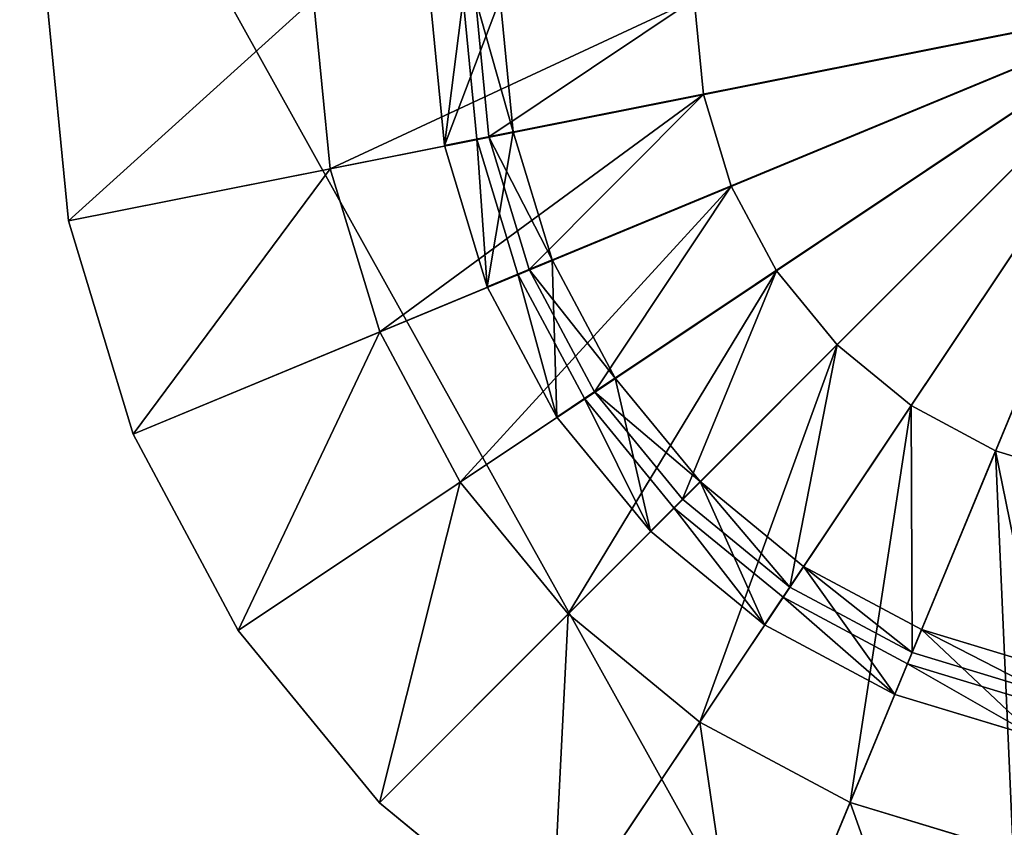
# Model space of a CAD drawing. Extents: x 0 to 35.8, y 0 to 27.5.
# Tile 162 of 256: x 14.8 to 17.4, y 16.2 to 18.4. Entities that reach past the tile are written whole.
import ezdxf

# ---------------------------------------------------------------- set-up
doc = ezdxf.new("R2010")
doc.units = 0
doc.header["$MEASUREMENT"] = 0
doc.layers.get('0').update_dxf_attribs({"color": 13, "linetype": 'CONTINUOUS'})
for name, color, linetype in [('GAS_ELEMENTS_5', 254, 'CONTINUOUS'), ('GAS_ELEMENTS_6', 250, 'CONTINUOUS'), ('RGM8058UC_-_BODY', 252, 'CONTINUOUS')]:
    doc.layers.add(name, color=color, linetype=linetype)

# ---------------------------------------------------------------- blocks, each defined once
blk = doc.blocks.new('RGM8658UC_TRADECAD_V06_DXF')
at = {"layer": 'GAS_ELEMENTS_5', "color": 0}
for p, q in [((14.882, 18.4261, 6.0313), (14.9397, 17.8408, 6.0313)), ((14.882, 18.4261, 6.0313), (14.9397, 17.8408, 6.0313)), ((14.9397, 17.8408, 6.0313), (17.882, 18.4261, 6.0313)), ((14.9397, 17.8408, 6.0313), (17.882, 18.4261, 6.0313)), ((15.1104, 17.278, 6.0313), (17.882, 18.4261, 6.0313)), ((15.1104, 17.278, 6.0313), (17.882, 18.4261, 6.0313)), ((15.3876, 16.7594, 6.0313), (17.882, 18.4261, 6.0313)), ((15.3876, 16.7594, 6.0313), (17.882, 18.4261, 6.0313)), ((15.587, 18.4261, 6.5366), (15.6311, 17.9784, 6.5366)), ((15.587, 18.4261, 6.5366), (15.6311, 17.9784, 6.5366)), ((15.7607, 16.3048, 6.0313), (17.882, 18.4261, 6.0313)), ((15.7607, 16.3048, 6.0313), (17.882, 18.4261, 6.0313)), ((16.0143, 18.4279, 6.7104), (16.0502, 18.0633, 6.7104)), ((16.0143, 18.4279, 6.7104), (16.0502, 18.0633, 6.7104)), ((16.1143, 18.0761, 7.2614), (16.0797, 18.4279, 7.2614)), ((16.0797, 18.4279, 7.0512), (16.1143, 18.0761, 7.0512)), ((16.0797, 18.4279, 7.0512), (16.1143, 18.0761, 7.0512)), ((16.1143, 18.0761, 7.2614), (16.0797, 18.4279, 7.2614)), ((16.2153, 15.9317, 6.0313), (17.882, 18.4261, 6.0313)), ((16.2153, 15.9317, 6.0313), (17.882, 18.4261, 6.0313)), ((16.5919, 18.4261, 6.5366), (16.6167, 18.1744, 6.5366)), ((16.5919, 18.4261, 6.5366), (16.6167, 18.1744, 6.5366)), ((16.5919, 18.4261, 6.7104), (16.6167, 18.1744, 6.7104)), ((16.5919, 18.4261, 6.7104), (16.6167, 18.1744, 6.7104)), ((16.734, 15.6545, 6.0313), (17.882, 18.4261, 6.0313)), ((16.734, 15.6545, 6.0313), (17.882, 18.4261, 6.0313)), ((16.6167, 18.1744, 6.5366), (15.6311, 17.9784, 6.5366)), ((16.6167, 18.1744, 6.5366), (15.6311, 17.9784, 6.5366)), ((16.0502, 18.0633, 6.7104), (16.6167, 18.1744, 6.7104)), ((16.0502, 18.0633, 6.7104), (16.6167, 18.1744, 6.7104)), ((16.6167, 18.1744, 6.5366), (16.6901, 17.9324, 6.5366)), ((16.6167, 18.1744, 6.7104), (16.6167, 18.1744, 6.5366)), ((16.6167, 18.1744, 6.5366), (16.6901, 17.9324, 6.5366)), ((16.6167, 18.1744, 6.7104), (16.6167, 18.1744, 6.5366)), ((16.6167, 18.1744, 6.7104), (16.6901, 17.9324, 6.7104)), ((16.6167, 18.1744, 6.7104), (16.6901, 17.9324, 6.7104)), ((16.1143, 18.0761, 7.2614), (15.9327, 18.0399, 7.2614)), ((16.1143, 18.0761, 7.2614), (15.9327, 18.0399, 7.2614)), ((16.1143, 18.0761, 7.0512), (16.0502, 18.0633, 6.7104)), ((16.1143, 18.0761, 7.0512), (16.0502, 18.0633, 6.7104)), ((16.217, 17.7378, 7.2614), (16.1143, 18.0761, 7.2614)), ((16.1143, 18.0761, 7.0512), (16.217, 17.7378, 7.0512)), ((16.1143, 18.0761, 7.2614), (16.1143, 18.0761, 7.0512)), ((16.1143, 18.0761, 7.0512), (16.217, 17.7378, 7.0512)), ((16.1143, 18.0761, 7.2614), (16.1143, 18.0761, 7.0512)), ((16.217, 17.7378, 7.2614), (16.1143, 18.0761, 7.2614)), ((16.0502, 18.0633, 6.7104), (16.1565, 17.7128, 6.7104)), ((16.0502, 18.0633, 6.7104), (16.1565, 17.7128, 6.7104)), ((15.6311, 17.9784, 6.5366), (14.9397, 17.8408, 6.0313)), ((15.6311, 17.9784, 6.5366), (14.9397, 17.8408, 6.0313)), ((15.6311, 17.9784, 6.5366), (15.7617, 17.5478, 6.5366)), ((15.6311, 17.9784, 6.5366), (15.7617, 17.5478, 6.5366)), ((16.6901, 17.9324, 6.5366), (15.7617, 17.5478, 6.5366)), ((16.6901, 17.9324, 6.5366), (15.7617, 17.5478, 6.5366)), ((16.1565, 17.7128, 6.7104), (16.6901, 17.9324, 6.7104)), ((16.1565, 17.7128, 6.7104), (16.6901, 17.9324, 6.7104)), ((16.6901, 17.9324, 6.5366), (16.8093, 17.7093, 6.5366)), ((16.6901, 17.9324, 6.7104), (16.6901, 17.9324, 6.5366)), ((16.6901, 17.9324, 6.5366), (16.8093, 17.7093, 6.5366)), ((16.6901, 17.9324, 6.7104), (16.6901, 17.9324, 6.5366)), ((16.6901, 17.9324, 6.7104), (16.8093, 17.7093, 6.7104)), ((16.6901, 17.9324, 6.7104), (16.8093, 17.7093, 6.7104)), ((14.9397, 17.8408, 6.0313), (15.1104, 17.278, 6.0313)), ((14.9397, 17.8408, 6.0313), (15.1104, 17.278, 6.0313)), ((16.217, 17.7378, 7.2614), (16.0458, 17.6669, 7.2614)), ((16.217, 17.7378, 7.2614), (16.0458, 17.6669, 7.2614)), ((16.217, 17.7378, 7.0512), (16.1565, 17.7128, 6.7104)), ((16.217, 17.7378, 7.0512), (16.1565, 17.7128, 6.7104)), ((16.3836, 17.426, 7.2614), (16.217, 17.7378, 7.2614)), ((16.217, 17.7378, 7.0512), (16.3836, 17.426, 7.0512)), ((16.217, 17.7378, 7.2614), (16.217, 17.7378, 7.0512)), ((16.217, 17.7378, 7.0512), (16.3836, 17.426, 7.0512)), ((16.217, 17.7378, 7.2614), (16.217, 17.7378, 7.0512)), ((16.3836, 17.426, 7.2614), (16.217, 17.7378, 7.2614)), ((16.1565, 17.7128, 6.7104), (16.3292, 17.3897, 6.7104)), ((16.1565, 17.7128, 6.7104), (16.3292, 17.3897, 6.7104)), ((16.8093, 17.7093, 6.5366), (15.9738, 17.1511, 6.5366)), ((16.8093, 17.7093, 6.5366), (15.9738, 17.1511, 6.5366)), ((16.3292, 17.3897, 6.7104), (16.8093, 17.7093, 6.7104)), ((16.3292, 17.3897, 6.7104), (16.8093, 17.7093, 6.7104)), ((16.8093, 17.7093, 6.5366), (16.9698, 17.5138, 6.5366)), ((16.8093, 17.7093, 6.7104), (16.8093, 17.7093, 6.5366)), ((16.8093, 17.7093, 6.5366), (16.9698, 17.5138, 6.5366)), ((16.8093, 17.7093, 6.7104), (16.8093, 17.7093, 6.5366)), ((16.8093, 17.7093, 6.7104), (16.9698, 17.5138, 6.7104)), ((16.8093, 17.7093, 6.7104), (16.9698, 17.5138, 6.7104)), ((15.7617, 17.5478, 6.5366), (15.1104, 17.278, 6.0313)), ((15.7617, 17.5478, 6.5366), (15.1104, 17.278, 6.0313)), ((15.7617, 17.5478, 6.5366), (15.9738, 17.1511, 6.5366)), ((15.7617, 17.5478, 6.5366), (15.9738, 17.1511, 6.5366)), ((16.9698, 17.5138, 6.5366), (16.2592, 16.8033, 6.5366)), ((16.9698, 17.5138, 6.5366), (16.2592, 16.8033, 6.5366)), ((16.5616, 17.1065, 6.7104), (16.9698, 17.5138, 6.7104)), ((16.5616, 17.1065, 6.7104), (16.9698, 17.5138, 6.7104)), ((16.9698, 17.5138, 6.5366), (17.1653, 17.3534, 6.5366)), ((16.9698, 17.5138, 6.7104), (16.9698, 17.5138, 6.5366)), ((16.9698, 17.5138, 6.5366), (17.1653, 17.3534, 6.5366)), ((16.9698, 17.5138, 6.7104), (16.9698, 17.5138, 6.5366)), ((16.9698, 17.5138, 6.7104), (17.1653, 17.3534, 6.7104)), ((16.9698, 17.5138, 6.7104), (17.1653, 17.3534, 6.7104)), ((16.3836, 17.426, 7.2614), (16.2296, 17.3231, 7.2614)), ((16.3836, 17.426, 7.2614), (16.2296, 17.3231, 7.2614)), ((16.3836, 17.426, 7.0512), (16.3292, 17.3897, 6.7104)), ((16.3836, 17.426, 7.0512), (16.3292, 17.3897, 6.7104)), ((16.6079, 17.1528, 7.2614), (16.3836, 17.426, 7.2614)), ((16.3836, 17.426, 7.0512), (16.6079, 17.1528, 7.0512)), ((16.3836, 17.426, 7.2614), (16.3836, 17.426, 7.0512)), ((16.3836, 17.426, 7.0512), (16.6079, 17.1528, 7.0512)), ((16.3836, 17.426, 7.2614), (16.3836, 17.426, 7.0512)), ((16.6079, 17.1528, 7.2614), (16.3836, 17.426, 7.2614)), ((16.3292, 17.3897, 6.7104), (16.5616, 17.1065, 6.7104)), ((16.3292, 17.3897, 6.7104), (16.5616, 17.1065, 6.7104)), ((17.1653, 17.3534, 6.5366), (16.607, 16.5179, 6.5366)), ((17.1653, 17.3534, 6.5366), (16.607, 16.5179, 6.5366)), ((16.8448, 16.8741, 6.7104), (17.1653, 17.3534, 6.7104)), ((16.8448, 16.8741, 6.7104), (17.1653, 17.3534, 6.7104)), ((17.1653, 17.3534, 6.5366), (17.3883, 17.2341, 6.5366)), ((17.1653, 17.3534, 6.7104), (17.1653, 17.3534, 6.5366)), ((17.1653, 17.3534, 6.5366), (17.3883, 17.2341, 6.5366)), ((17.1653, 17.3534, 6.7104), (17.1653, 17.3534, 6.5366)), ((17.1653, 17.3534, 6.7104), (17.3883, 17.2341, 6.7104)), ((17.1653, 17.3534, 6.7104), (17.3883, 17.2341, 6.7104)), ((15.1104, 17.278, 6.0313), (15.3876, 16.7594, 6.0313)), ((15.1104, 17.278, 6.0313), (15.3876, 16.7594, 6.0313)), ((17.3883, 17.2341, 6.5366), (17.0038, 16.3058, 6.5366)), ((17.3883, 17.2341, 6.5366), (17.0038, 16.3058, 6.5366)), ((17.1678, 16.7014, 6.7104), (17.3883, 17.2341, 6.7104)), ((17.1678, 16.7014, 6.7104), (17.3883, 17.2341, 6.7104)), ((17.3883, 17.2341, 6.5366), (17.6303, 17.1607, 6.5366)), ((17.3883, 17.2341, 6.7104), (17.3883, 17.2341, 6.5366)), ((17.3883, 17.2341, 6.5366), (17.6303, 17.1607, 6.5366)), ((17.3883, 17.2341, 6.7104), (17.3883, 17.2341, 6.5366)), ((17.3883, 17.2341, 6.7104), (17.6303, 17.1607, 6.7104)), ((17.3883, 17.2341, 6.7104), (17.6303, 17.1607, 6.7104)), ((15.9738, 17.1511, 6.5366), (15.3876, 16.7594, 6.0313)), ((15.9738, 17.1511, 6.5366), (15.3876, 16.7594, 6.0313)), ((15.9738, 17.1511, 6.5366), (16.2592, 16.8033, 6.5366)), ((15.9738, 17.1511, 6.5366), (16.2592, 16.8033, 6.5366)), ((16.6079, 17.1528, 7.2614), (16.4769, 17.0218, 7.2614)), ((16.6079, 17.1528, 7.2614), (16.4769, 17.0218, 7.2614)), ((16.6079, 17.1528, 7.0512), (16.5616, 17.1065, 6.7104)), ((16.6079, 17.1528, 7.0512), (16.5616, 17.1065, 6.7104)), ((16.8811, 16.9285, 7.2614), (16.6079, 17.1528, 7.2614)), ((16.6079, 17.1528, 7.0512), (16.8811, 16.9285, 7.0512)), ((16.6079, 17.1528, 7.2614), (16.6079, 17.1528, 7.0512)), ((16.6079, 17.1528, 7.0512), (16.8811, 16.9285, 7.0512)), ((16.6079, 17.1528, 7.2614), (16.6079, 17.1528, 7.0512)), ((16.8811, 16.9285, 7.2614), (16.6079, 17.1528, 7.2614)), ((16.5616, 17.1065, 6.7104), (16.8448, 16.8741, 6.7104)), ((16.5616, 17.1065, 6.7104), (16.8448, 16.8741, 6.7104)), ((16.8811, 16.9285, 7.2614), (16.7782, 16.7745, 7.2614)), ((16.8811, 16.9285, 7.2614), (16.7782, 16.7745, 7.2614)), ((16.8811, 16.9285, 7.0512), (16.8448, 16.8741, 6.7104)), ((16.8811, 16.9285, 7.0512), (16.8448, 16.8741, 6.7104)), ((17.1929, 16.7619, 7.2614), (16.8811, 16.9285, 7.2614)), ((16.8811, 16.9285, 7.0512), (17.1929, 16.7619, 7.0512)), ((16.8811, 16.9285, 7.2614), (16.8811, 16.9285, 7.0512)), ((16.8811, 16.9285, 7.0512), (17.1929, 16.7619, 7.0512)), ((16.8811, 16.9285, 7.2614), (16.8811, 16.9285, 7.0512)), ((17.1929, 16.7619, 7.2614), (16.8811, 16.9285, 7.2614)), ((16.8448, 16.8741, 6.7104), (17.1678, 16.7014, 6.7104)), ((16.8448, 16.8741, 6.7104), (17.1678, 16.7014, 6.7104)), ((16.2592, 16.8033, 6.5366), (15.7607, 16.3048, 6.0313)), ((16.2592, 16.8033, 6.5366), (15.7607, 16.3048, 6.0313)), ((16.2592, 16.8033, 6.5366), (16.607, 16.5179, 6.5366)), ((16.2592, 16.8033, 6.5366), (16.607, 16.5179, 6.5366)), ((15.3876, 16.7594, 6.0313), (15.7607, 16.3048, 6.0313)), ((15.3876, 16.7594, 6.0313), (15.7607, 16.3048, 6.0313)), ((17.1929, 16.7619, 7.2614), (17.122, 16.5907, 7.2614)), ((17.1929, 16.7619, 7.2614), (17.122, 16.5907, 7.2614)), ((17.1929, 16.7619, 7.0512), (17.1678, 16.7014, 6.7104)), ((17.1929, 16.7619, 7.0512), (17.1678, 16.7014, 6.7104)), ((17.5312, 16.6593, 7.2614), (17.1929, 16.7619, 7.2614)), ((17.1929, 16.7619, 7.0512), (17.5312, 16.6593, 7.0512)), ((17.1929, 16.7619, 7.2614), (17.1929, 16.7619, 7.0512)), ((17.1929, 16.7619, 7.0512), (17.5312, 16.6593, 7.0512)), ((17.1929, 16.7619, 7.2614), (17.1929, 16.7619, 7.0512)), ((17.5312, 16.6593, 7.2614), (17.1929, 16.7619, 7.2614)), ((17.1678, 16.7014, 6.7104), (17.5184, 16.5951, 6.7104)), ((17.1678, 16.7014, 6.7104), (17.5184, 16.5951, 6.7104)), ((16.607, 16.5179, 6.5366), (16.2153, 15.9317, 6.0313)), ((16.607, 16.5179, 6.5366), (16.2153, 15.9317, 6.0313)), ((16.607, 16.5179, 6.5366), (17.0038, 16.3058, 6.5366)), ((16.607, 16.5179, 6.5366), (17.0038, 16.3058, 6.5366)), ((15.7607, 16.3048, 6.0313), (16.2153, 15.9317, 6.0313)), ((15.7607, 16.3048, 6.0313), (16.2153, 15.9317, 6.0313)), ((17.0038, 16.3058, 6.5366), (16.734, 15.6545, 6.0313)), ((17.0038, 16.3058, 6.5366), (16.734, 15.6545, 6.0313)), ((17.0038, 16.3058, 6.5366), (17.4343, 16.1752, 6.5366)), ((17.0038, 16.3058, 6.5366), (17.4343, 16.1752, 6.5366))]:
    blk.add_line(p, q, dxfattribs=at)
at = {"layer": 'GAS_ELEMENTS_6', "color": 0}
for p, q in [((15.8944, 18.4279, 7.2614), (15.9327, 18.0399, 7.2614)), ((15.8944, 18.4279, 7.2614), (15.9327, 18.0399, 7.2614)), ((15.8944, 18.4279, 7.3168), (15.9327, 18.0399, 7.3168)), ((15.8944, 18.4279, 7.3168), (15.9327, 18.0399, 7.3168)), ((16.0185, 18.057, 7.4023), (15.9819, 18.4279, 7.4023)), ((16.0185, 18.057, 7.4023), (15.9819, 18.4279, 7.4023)), ((17.883, 18.4279, 7.4023), (16.0185, 18.057, 7.4023)), ((17.883, 18.4279, 7.4023), (16.0185, 18.057, 7.4023)), ((17.883, 18.4279, 7.4023), (16.1266, 17.7004, 7.4023)), ((17.883, 18.4279, 7.4023), (16.1266, 17.7004, 7.4023)), ((17.883, 18.4279, 7.4023), (16.3023, 17.3717, 7.4023)), ((17.883, 18.4279, 7.4023), (16.3023, 17.3717, 7.4023)), ((17.883, 18.4279, 7.4023), (16.5387, 17.0837, 7.4023)), ((17.883, 18.4279, 7.4023), (16.5387, 17.0837, 7.4023)), ((17.883, 18.4279, 7.4023), (16.8268, 16.8472, 7.4023)), ((17.883, 18.4279, 7.4023), (16.8268, 16.8472, 7.4023)), ((17.883, 18.4279, 7.4023), (17.1555, 16.6716, 7.4023)), ((17.883, 18.4279, 7.4023), (17.1555, 16.6716, 7.4023)), ((16.0185, 18.057, 7.4023), (15.9327, 18.0399, 7.3168)), ((16.0185, 18.057, 7.4023), (15.9327, 18.0399, 7.3168)), ((16.1266, 17.7004, 7.4023), (16.0185, 18.057, 7.4023)), ((16.1266, 17.7004, 7.4023), (16.0185, 18.057, 7.4023)), ((15.9327, 18.0399, 7.2614), (16.0458, 17.6669, 7.2614)), ((15.9327, 18.0399, 7.3168), (15.9327, 18.0399, 7.2614)), ((15.9327, 18.0399, 7.2614), (16.0458, 17.6669, 7.2614)), ((15.9327, 18.0399, 7.3168), (15.9327, 18.0399, 7.2614)), ((15.9327, 18.0399, 7.3168), (16.0458, 17.6669, 7.3168)), ((15.9327, 18.0399, 7.3168), (16.0458, 17.6669, 7.3168)), ((16.1266, 17.7004, 7.4023), (16.0458, 17.6669, 7.3168)), ((16.1266, 17.7004, 7.4023), (16.0458, 17.6669, 7.3168)), ((16.3023, 17.3717, 7.4023), (16.1266, 17.7004, 7.4023)), ((16.3023, 17.3717, 7.4023), (16.1266, 17.7004, 7.4023)), ((16.0458, 17.6669, 7.2614), (16.2296, 17.3231, 7.2614)), ((16.0458, 17.6669, 7.3168), (16.0458, 17.6669, 7.2614)), ((16.0458, 17.6669, 7.2614), (16.2296, 17.3231, 7.2614)), ((16.0458, 17.6669, 7.3168), (16.0458, 17.6669, 7.2614)), ((16.0458, 17.6669, 7.3168), (16.2296, 17.3231, 7.3168)), ((16.0458, 17.6669, 7.3168), (16.2296, 17.3231, 7.3168)), ((16.3023, 17.3717, 7.4023), (16.2296, 17.3231, 7.3168)), ((16.3023, 17.3717, 7.4023), (16.2296, 17.3231, 7.3168)), ((16.5387, 17.0837, 7.4023), (16.3023, 17.3717, 7.4023)), ((16.5387, 17.0837, 7.4023), (16.3023, 17.3717, 7.4023)), ((16.2296, 17.3231, 7.2614), (16.4769, 17.0218, 7.2614)), ((16.2296, 17.3231, 7.3168), (16.2296, 17.3231, 7.2614)), ((16.2296, 17.3231, 7.2614), (16.4769, 17.0218, 7.2614)), ((16.2296, 17.3231, 7.3168), (16.2296, 17.3231, 7.2614)), ((16.2296, 17.3231, 7.3168), (16.4769, 17.0218, 7.3168)), ((16.2296, 17.3231, 7.3168), (16.4769, 17.0218, 7.3168)), ((16.5387, 17.0837, 7.4023), (16.4769, 17.0218, 7.3168)), ((16.5387, 17.0837, 7.4023), (16.4769, 17.0218, 7.3168)), ((16.8268, 16.8472, 7.4023), (16.5387, 17.0837, 7.4023)), ((16.8268, 16.8472, 7.4023), (16.5387, 17.0837, 7.4023)), ((16.4769, 17.0218, 7.2614), (16.7782, 16.7745, 7.2614)), ((16.4769, 17.0218, 7.3168), (16.4769, 17.0218, 7.2614)), ((16.4769, 17.0218, 7.2614), (16.7782, 16.7745, 7.2614)), ((16.4769, 17.0218, 7.3168), (16.4769, 17.0218, 7.2614)), ((16.4769, 17.0218, 7.3168), (16.7782, 16.7745, 7.3168)), ((16.4769, 17.0218, 7.3168), (16.7782, 16.7745, 7.3168)), ((16.8268, 16.8472, 7.4023), (16.7782, 16.7745, 7.3168)), ((16.8268, 16.8472, 7.4023), (16.7782, 16.7745, 7.3168)), ((17.1555, 16.6716, 7.4023), (16.8268, 16.8472, 7.4023)), ((17.1555, 16.6716, 7.4023), (16.8268, 16.8472, 7.4023)), ((16.7782, 16.7745, 7.2614), (17.122, 16.5907, 7.2614)), ((16.7782, 16.7745, 7.3168), (16.7782, 16.7745, 7.2614)), ((16.7782, 16.7745, 7.2614), (17.122, 16.5907, 7.2614)), ((16.7782, 16.7745, 7.3168), (16.7782, 16.7745, 7.2614)), ((16.7782, 16.7745, 7.3168), (17.122, 16.5907, 7.3168)), ((16.7782, 16.7745, 7.3168), (17.122, 16.5907, 7.3168)), ((17.1555, 16.6716, 7.4023), (17.122, 16.5907, 7.3168)), ((17.1555, 16.6716, 7.4023), (17.122, 16.5907, 7.3168)), ((17.5121, 16.5634, 7.4023), (17.1555, 16.6716, 7.4023)), ((17.5121, 16.5634, 7.4023), (17.1555, 16.6716, 7.4023)), ((17.122, 16.5907, 7.2614), (17.495, 16.4776, 7.2614)), ((17.122, 16.5907, 7.3168), (17.122, 16.5907, 7.2614)), ((17.122, 16.5907, 7.2614), (17.495, 16.4776, 7.2614)), ((17.122, 16.5907, 7.3168), (17.122, 16.5907, 7.2614)), ((17.122, 16.5907, 7.3168), (17.495, 16.4776, 7.3168)), ((17.122, 16.5907, 7.3168), (17.495, 16.4776, 7.3168))]:
    blk.add_line(p, q, dxfattribs=at)
at = {"layer": 'GAS_ELEMENTS_5', "color": 254}
mesh = blk.add_polyface(dxfattribs=at)
corners = [(17.882, 18.4261, 6.0313), (14.882, 18.4261, 6.0313), (14.9397, 17.8408, 6.0313)]
mesh.append_faces([[corners[k] for k in face] for face in [(0, 1, 2)]], dxfattribs={"color": 254})
mesh = blk.add_polyface(dxfattribs=at)
corners = [(15.587, 18.4261, 6.5366), (14.9397, 17.8408, 6.0313), (14.882, 18.4261, 6.0313), (15.6311, 17.9784, 6.5366)]
mesh.append_faces([[corners[k] for k in face] for face in [(0, 1, 2), (1, 0, 3)]], dxfattribs={"vtx0": -1, "color": 254})
mesh = blk.add_polyface(dxfattribs=at)
corners = [(17.882, 18.4261, 6.0313), (14.9397, 17.8408, 6.0313), (15.1104, 17.278, 6.0313)]
mesh.append_faces([[corners[k] for k in face] for face in [(0, 1, 2)]], dxfattribs={"color": 254})
mesh = blk.add_polyface(dxfattribs=at)
corners = [(17.882, 18.4261, 6.0313), (15.1104, 17.278, 6.0313), (15.3876, 16.7594, 6.0313)]
mesh.append_faces([[corners[k] for k in face] for face in [(0, 1, 2)]], dxfattribs={"color": 254})
mesh = blk.add_polyface(dxfattribs=at)
corners = [(17.882, 18.4261, 6.0313), (15.3876, 16.7594, 6.0313), (15.7607, 16.3048, 6.0313)]
mesh.append_faces([[corners[k] for k in face] for face in [(0, 1, 2)]], dxfattribs={"color": 254})
mesh = blk.add_polyface(dxfattribs=at)
corners = [(16.5919, 18.4261, 6.5366), (15.6311, 17.9784, 6.5366), (15.587, 18.4261, 6.5366), (16.6167, 18.1744, 6.5366)]
mesh.append_faces([[corners[k] for k in face] for face in [(0, 1, 2), (1, 0, 3)]], dxfattribs={"vtx0": -1, "color": 254})
mesh = blk.add_polyface(dxfattribs=at)
corners = [(17.882, 18.4261, 6.0313), (15.7607, 16.3048, 6.0313), (16.2153, 15.9317, 6.0313)]
mesh.append_faces([[corners[k] for k in face] for face in [(0, 1, 2)]], dxfattribs={"color": 254})
mesh = blk.add_polyface(dxfattribs=at)
corners = [(15.9327, 18.0399, 7.2614), (16.0797, 18.4279, 7.2614), (15.8944, 18.4279, 7.2614), (16.1143, 18.0761, 7.2614)]
mesh.append_faces([[corners[k] for k in face] for face in [(0, 1, 2), (1, 0, 3)]], dxfattribs={"vtx0": -1, "color": 254})
mesh = blk.add_polyface(dxfattribs=at)
corners = [(16.0502, 18.0633, 6.7104), (16.5919, 18.4261, 6.7104), (16.0143, 18.4279, 6.7104), (16.6167, 18.1744, 6.7104)]
mesh.append_faces([[corners[k] for k in face] for face in [(0, 1, 2), (1, 0, 3)]], dxfattribs={"vtx0": -1, "color": 254})
mesh = blk.add_polyface(dxfattribs=at)
corners = [(16.0143, 18.4279, 6.7104), (16.1143, 18.0761, 7.0512), (16.0502, 18.0633, 6.7104), (16.0797, 18.4279, 7.0512)]
mesh.append_faces([[corners[k] for k in face] for face in [(0, 1, 2), (1, 0, 3)]], dxfattribs={"vtx0": -1, "color": 254})
mesh = blk.add_polyface(dxfattribs=at)
corners = [(16.0797, 18.4279, 7.0512), (16.1143, 18.0761, 7.2614), (16.1143, 18.0761, 7.0512), (16.0797, 18.4279, 7.2614)]
mesh.append_faces([[corners[k] for k in face] for face in [(0, 1, 2), (1, 0, 3)]], dxfattribs={"vtx0": -1, "color": 254})
mesh = blk.add_polyface(dxfattribs=at)
corners = [(17.882, 18.4261, 6.0313), (16.2153, 15.9317, 6.0313), (16.734, 15.6545, 6.0313)]
mesh.append_faces([[corners[k] for k in face] for face in [(0, 1, 2)]], dxfattribs={"color": 254})
mesh = blk.add_polyface(dxfattribs=at)
corners = [(16.5919, 18.4261, 6.5366), (16.6167, 18.1744, 6.7104), (16.6167, 18.1744, 6.5366), (16.5919, 18.4261, 6.7104)]
mesh.append_faces([[corners[k] for k in face] for face in [(0, 1, 2), (1, 0, 3)]], dxfattribs={"vtx0": -1, "color": 254})
mesh = blk.add_polyface(dxfattribs=at)
corners = [(17.882, 18.4261, 6.0313), (16.734, 15.6545, 6.0313), (17.2968, 15.4837, 6.0313)]
mesh.append_faces([[corners[k] for k in face] for face in [(0, 1, 2)]], dxfattribs={"color": 254})
mesh = blk.add_polyface(dxfattribs=at)
corners = [(17.882, 18.4261, 6.0313), (17.2968, 15.4837, 6.0313), (17.882, 15.4261, 6.0313)]
mesh.append_faces([[corners[k] for k in face] for face in [(0, 1, 2)]], dxfattribs={"color": 254})
mesh = blk.add_polyface(dxfattribs=at)
corners = [(16.6167, 18.1744, 6.5366), (15.7617, 17.5478, 6.5366), (15.6311, 17.9784, 6.5366), (16.6901, 17.9324, 6.5366)]
mesh.append_faces([[corners[k] for k in face] for face in [(0, 1, 2), (1, 0, 3)]], dxfattribs={"vtx0": -1, "color": 254})
mesh = blk.add_polyface(dxfattribs=at)
corners = [(16.1565, 17.7128, 6.7104), (16.6167, 18.1744, 6.7104), (16.0502, 18.0633, 6.7104), (16.6901, 17.9324, 6.7104)]
mesh.append_faces([[corners[k] for k in face] for face in [(0, 1, 2), (1, 0, 3)]], dxfattribs={"vtx0": -1, "color": 254})
mesh = blk.add_polyface(dxfattribs=at)
corners = [(16.6167, 18.1744, 6.5366), (16.6901, 17.9324, 6.7104), (16.6901, 17.9324, 6.5366), (16.6167, 18.1744, 6.7104)]
mesh.append_faces([[corners[k] for k in face] for face in [(0, 1, 2), (1, 0, 3)]], dxfattribs={"vtx0": -1, "color": 254})
mesh = blk.add_polyface(dxfattribs=at)
corners = [(16.0458, 17.6669, 7.2614), (16.1143, 18.0761, 7.2614), (15.9327, 18.0399, 7.2614), (16.217, 17.7378, 7.2614)]
mesh.append_faces([[corners[k] for k in face] for face in [(0, 1, 2), (1, 0, 3)]], dxfattribs={"vtx0": -1, "color": 254})
mesh = blk.add_polyface(dxfattribs=at)
corners = [(16.0502, 18.0633, 6.7104), (16.217, 17.7378, 7.0512), (16.1565, 17.7128, 6.7104), (16.1143, 18.0761, 7.0512)]
mesh.append_faces([[corners[k] for k in face] for face in [(0, 1, 2), (1, 0, 3)]], dxfattribs={"vtx0": -1, "color": 254})
mesh = blk.add_polyface(dxfattribs=at)
corners = [(16.1143, 18.0761, 7.0512), (16.217, 17.7378, 7.2614), (16.217, 17.7378, 7.0512), (16.1143, 18.0761, 7.2614)]
mesh.append_faces([[corners[k] for k in face] for face in [(0, 1, 2), (1, 0, 3)]], dxfattribs={"vtx0": -1, "color": 254})
mesh = blk.add_polyface(dxfattribs=at)
corners = [(15.6311, 17.9784, 6.5366), (15.1104, 17.278, 6.0313), (14.9397, 17.8408, 6.0313), (15.7617, 17.5478, 6.5366)]
mesh.append_faces([[corners[k] for k in face] for face in [(0, 1, 2), (1, 0, 3)]], dxfattribs={"vtx0": -1, "color": 254})
mesh = blk.add_polyface(dxfattribs=at)
corners = [(16.6901, 17.9324, 6.5366), (15.9738, 17.1511, 6.5366), (15.7617, 17.5478, 6.5366), (16.8093, 17.7093, 6.5366)]
mesh.append_faces([[corners[k] for k in face] for face in [(0, 1, 2), (1, 0, 3)]], dxfattribs={"vtx0": -1, "color": 254})
mesh = blk.add_polyface(dxfattribs=at)
corners = [(16.3292, 17.3897, 6.7104), (16.6901, 17.9324, 6.7104), (16.1565, 17.7128, 6.7104), (16.8093, 17.7093, 6.7104)]
mesh.append_faces([[corners[k] for k in face] for face in [(0, 1, 2), (1, 0, 3)]], dxfattribs={"vtx0": -1, "color": 254})
mesh = blk.add_polyface(dxfattribs=at)
corners = [(16.6901, 17.9324, 6.5366), (16.8093, 17.7093, 6.7104), (16.8093, 17.7093, 6.5366), (16.6901, 17.9324, 6.7104)]
mesh.append_faces([[corners[k] for k in face] for face in [(0, 1, 2), (1, 0, 3)]], dxfattribs={"vtx0": -1, "color": 254})
mesh = blk.add_polyface(dxfattribs=at)
corners = [(16.2296, 17.3231, 7.2614), (16.217, 17.7378, 7.2614), (16.0458, 17.6669, 7.2614), (16.3836, 17.426, 7.2614)]
mesh.append_faces([[corners[k] for k in face] for face in [(0, 1, 2), (1, 0, 3)]], dxfattribs={"vtx0": -1, "color": 254})
mesh = blk.add_polyface(dxfattribs=at)
corners = [(16.1565, 17.7128, 6.7104), (16.3836, 17.426, 7.0512), (16.3292, 17.3897, 6.7104), (16.217, 17.7378, 7.0512)]
mesh.append_faces([[corners[k] for k in face] for face in [(0, 1, 2), (1, 0, 3)]], dxfattribs={"vtx0": -1, "color": 254})
mesh = blk.add_polyface(dxfattribs=at)
corners = [(16.217, 17.7378, 7.0512), (16.3836, 17.426, 7.2614), (16.3836, 17.426, 7.0512), (16.217, 17.7378, 7.2614)]
mesh.append_faces([[corners[k] for k in face] for face in [(0, 1, 2), (1, 0, 3)]], dxfattribs={"vtx0": -1, "color": 254})
mesh = blk.add_polyface(dxfattribs=at)
corners = [(16.8093, 17.7093, 6.5366), (16.2592, 16.8033, 6.5366), (15.9738, 17.1511, 6.5366), (16.9698, 17.5138, 6.5366)]
mesh.append_faces([[corners[k] for k in face] for face in [(0, 1, 2), (1, 0, 3)]], dxfattribs={"vtx0": -1, "color": 254})
mesh = blk.add_polyface(dxfattribs=at)
corners = [(16.5616, 17.1065, 6.7104), (16.8093, 17.7093, 6.7104), (16.3292, 17.3897, 6.7104), (16.9698, 17.5138, 6.7104)]
mesh.append_faces([[corners[k] for k in face] for face in [(0, 1, 2), (1, 0, 3)]], dxfattribs={"vtx0": -1, "color": 254})
mesh = blk.add_polyface(dxfattribs=at)
corners = [(16.8093, 17.7093, 6.5366), (16.9698, 17.5138, 6.7104), (16.9698, 17.5138, 6.5366), (16.8093, 17.7093, 6.7104)]
mesh.append_faces([[corners[k] for k in face] for face in [(0, 1, 2), (1, 0, 3)]], dxfattribs={"vtx0": -1, "color": 254})
mesh = blk.add_polyface(dxfattribs=at)
corners = [(15.7617, 17.5478, 6.5366), (15.3876, 16.7594, 6.0313), (15.1104, 17.278, 6.0313), (15.9738, 17.1511, 6.5366)]
mesh.append_faces([[corners[k] for k in face] for face in [(0, 1, 2), (1, 0, 3)]], dxfattribs={"vtx0": -1, "color": 254})
mesh = blk.add_polyface(dxfattribs=at)
corners = [(16.9698, 17.5138, 6.5366), (16.607, 16.5179, 6.5366), (16.2592, 16.8033, 6.5366), (17.1653, 17.3534, 6.5366)]
mesh.append_faces([[corners[k] for k in face] for face in [(0, 1, 2), (1, 0, 3)]], dxfattribs={"vtx0": -1, "color": 254})
mesh = blk.add_polyface(dxfattribs=at)
corners = [(16.8448, 16.8741, 6.7104), (16.9698, 17.5138, 6.7104), (16.5616, 17.1065, 6.7104), (17.1653, 17.3534, 6.7104)]
mesh.append_faces([[corners[k] for k in face] for face in [(0, 1, 2), (1, 0, 3)]], dxfattribs={"vtx0": -1, "color": 254})
mesh = blk.add_polyface(dxfattribs=at)
corners = [(16.9698, 17.5138, 6.7104), (17.1653, 17.3534, 6.5366), (16.9698, 17.5138, 6.5366), (17.1653, 17.3534, 6.7104)]
mesh.append_faces([[corners[k] for k in face] for face in [(0, 1, 2), (1, 0, 3)]], dxfattribs={"vtx0": -1, "color": 254})
mesh = blk.add_polyface(dxfattribs=at)
corners = [(16.4769, 17.0218, 7.2614), (16.3836, 17.426, 7.2614), (16.2296, 17.3231, 7.2614), (16.6079, 17.1528, 7.2614)]
mesh.append_faces([[corners[k] for k in face] for face in [(0, 1, 2), (1, 0, 3)]], dxfattribs={"vtx0": -1, "color": 254})
mesh = blk.add_polyface(dxfattribs=at)
corners = [(16.3292, 17.3897, 6.7104), (16.6079, 17.1528, 7.0512), (16.5616, 17.1065, 6.7104), (16.3836, 17.426, 7.0512)]
mesh.append_faces([[corners[k] for k in face] for face in [(0, 1, 2), (1, 0, 3)]], dxfattribs={"vtx0": -1, "color": 254})
mesh = blk.add_polyface(dxfattribs=at)
corners = [(16.3836, 17.426, 7.0512), (16.6079, 17.1528, 7.2614), (16.6079, 17.1528, 7.0512), (16.3836, 17.426, 7.2614)]
mesh.append_faces([[corners[k] for k in face] for face in [(0, 1, 2), (1, 0, 3)]], dxfattribs={"vtx0": -1, "color": 254})
mesh = blk.add_polyface(dxfattribs=at)
corners = [(17.1653, 17.3534, 6.5366), (17.0038, 16.3058, 6.5366), (16.607, 16.5179, 6.5366), (17.3883, 17.2341, 6.5366)]
mesh.append_faces([[corners[k] for k in face] for face in [(0, 1, 2), (1, 0, 3)]], dxfattribs={"vtx0": -1, "color": 254})
mesh = blk.add_polyface(dxfattribs=at)
corners = [(17.1678, 16.7014, 6.7104), (17.1653, 17.3534, 6.7104), (16.8448, 16.8741, 6.7104), (17.3883, 17.2341, 6.7104)]
mesh.append_faces([[corners[k] for k in face] for face in [(0, 1, 2), (1, 0, 3)]], dxfattribs={"vtx0": -1, "color": 254})
mesh = blk.add_polyface(dxfattribs=at)
corners = [(17.1653, 17.3534, 6.7104), (17.3883, 17.2341, 6.5366), (17.1653, 17.3534, 6.5366), (17.3883, 17.2341, 6.7104)]
mesh.append_faces([[corners[k] for k in face] for face in [(0, 1, 2), (1, 0, 3)]], dxfattribs={"vtx0": -1, "color": 254})
mesh = blk.add_polyface(dxfattribs=at)
corners = [(17.3883, 17.2341, 6.5366), (17.4343, 16.1752, 6.5366), (17.0038, 16.3058, 6.5366), (17.6303, 17.1607, 6.5366)]
mesh.append_faces([[corners[k] for k in face] for face in [(0, 1, 2), (1, 0, 3)]], dxfattribs={"vtx0": -1, "color": 254})
mesh = blk.add_polyface(dxfattribs=at)
corners = [(17.5184, 16.5951, 6.7104), (17.3883, 17.2341, 6.7104), (17.1678, 16.7014, 6.7104), (17.6303, 17.1607, 6.7104)]
mesh.append_faces([[corners[k] for k in face] for face in [(0, 1, 2), (1, 0, 3)]], dxfattribs={"vtx0": -1, "color": 254})
mesh = blk.add_polyface(dxfattribs=at)
corners = [(17.3883, 17.2341, 6.7104), (17.6303, 17.1607, 6.5366), (17.3883, 17.2341, 6.5366), (17.6303, 17.1607, 6.7104)]
mesh.append_faces([[corners[k] for k in face] for face in [(0, 1, 2), (1, 0, 3)]], dxfattribs={"vtx0": -1, "color": 254})
mesh = blk.add_polyface(dxfattribs=at)
corners = [(15.9738, 17.1511, 6.5366), (15.7607, 16.3048, 6.0313), (15.3876, 16.7594, 6.0313), (16.2592, 16.8033, 6.5366)]
mesh.append_faces([[corners[k] for k in face] for face in [(0, 1, 2), (1, 0, 3)]], dxfattribs={"vtx0": -1, "color": 254})
mesh = blk.add_polyface(dxfattribs=at)
corners = [(16.7782, 16.7745, 7.2614), (16.6079, 17.1528, 7.2614), (16.4769, 17.0218, 7.2614), (16.8811, 16.9285, 7.2614)]
mesh.append_faces([[corners[k] for k in face] for face in [(0, 1, 2), (1, 0, 3)]], dxfattribs={"vtx0": -1, "color": 254})
mesh = blk.add_polyface(dxfattribs=at)
corners = [(16.6079, 17.1528, 7.0512), (16.8448, 16.8741, 6.7104), (16.5616, 17.1065, 6.7104), (16.8811, 16.9285, 7.0512)]
mesh.append_faces([[corners[k] for k in face] for face in [(0, 1, 2), (1, 0, 3)]], dxfattribs={"vtx0": -1, "color": 254})
mesh = blk.add_polyface(dxfattribs=at)
corners = [(16.6079, 17.1528, 7.2614), (16.8811, 16.9285, 7.0512), (16.6079, 17.1528, 7.0512), (16.8811, 16.9285, 7.2614)]
mesh.append_faces([[corners[k] for k in face] for face in [(0, 1, 2), (1, 0, 3)]], dxfattribs={"vtx0": -1, "color": 254})
mesh = blk.add_polyface(dxfattribs=at)
corners = [(17.122, 16.5907, 7.2614), (16.8811, 16.9285, 7.2614), (16.7782, 16.7745, 7.2614), (17.1929, 16.7619, 7.2614)]
mesh.append_faces([[corners[k] for k in face] for face in [(0, 1, 2), (1, 0, 3)]], dxfattribs={"vtx0": -1, "color": 254})
mesh = blk.add_polyface(dxfattribs=at)
corners = [(16.8811, 16.9285, 7.0512), (17.1678, 16.7014, 6.7104), (16.8448, 16.8741, 6.7104), (17.1929, 16.7619, 7.0512)]
mesh.append_faces([[corners[k] for k in face] for face in [(0, 1, 2), (1, 0, 3)]], dxfattribs={"vtx0": -1, "color": 254})
mesh = blk.add_polyface(dxfattribs=at)
corners = [(16.8811, 16.9285, 7.2614), (17.1929, 16.7619, 7.0512), (16.8811, 16.9285, 7.0512), (17.1929, 16.7619, 7.2614)]
mesh.append_faces([[corners[k] for k in face] for face in [(0, 1, 2), (1, 0, 3)]], dxfattribs={"vtx0": -1, "color": 254})
mesh = blk.add_polyface(dxfattribs=at)
corners = [(16.2592, 16.8033, 6.5366), (16.2153, 15.9317, 6.0313), (15.7607, 16.3048, 6.0313), (16.607, 16.5179, 6.5366)]
mesh.append_faces([[corners[k] for k in face] for face in [(0, 1, 2), (1, 0, 3)]], dxfattribs={"vtx0": -1, "color": 254})
mesh = blk.add_polyface(dxfattribs=at)
corners = [(17.495, 16.4776, 7.2614), (17.1929, 16.7619, 7.2614), (17.122, 16.5907, 7.2614), (17.5312, 16.6593, 7.2614)]
mesh.append_faces([[corners[k] for k in face] for face in [(0, 1, 2), (1, 0, 3)]], dxfattribs={"vtx0": -1, "color": 254})
mesh = blk.add_polyface(dxfattribs=at)
corners = [(17.1929, 16.7619, 7.0512), (17.5184, 16.5951, 6.7104), (17.1678, 16.7014, 6.7104), (17.5312, 16.6593, 7.0512)]
mesh.append_faces([[corners[k] for k in face] for face in [(0, 1, 2), (1, 0, 3)]], dxfattribs={"vtx0": -1, "color": 254})
mesh = blk.add_polyface(dxfattribs=at)
corners = [(17.1929, 16.7619, 7.2614), (17.5312, 16.6593, 7.0512), (17.1929, 16.7619, 7.0512), (17.5312, 16.6593, 7.2614)]
mesh.append_faces([[corners[k] for k in face] for face in [(0, 1, 2), (1, 0, 3)]], dxfattribs={"vtx0": -1, "color": 254})
mesh = blk.add_polyface(dxfattribs=at)
corners = [(16.607, 16.5179, 6.5366), (16.734, 15.6545, 6.0313), (16.2153, 15.9317, 6.0313), (17.0038, 16.3058, 6.5366)]
mesh.append_faces([[corners[k] for k in face] for face in [(0, 1, 2), (1, 0, 3)]], dxfattribs={"vtx0": -1, "color": 254})
mesh = blk.add_polyface(dxfattribs=at)
corners = [(17.0038, 16.3058, 6.5366), (17.2968, 15.4837, 6.0313), (16.734, 15.6545, 6.0313), (17.4343, 16.1752, 6.5366)]
mesh.append_faces([[corners[k] for k in face] for face in [(0, 1, 2), (1, 0, 3)]], dxfattribs={"vtx0": -1, "color": 254})
at = {"layer": 'GAS_ELEMENTS_6', "color": 250}
mesh = blk.add_polyface(dxfattribs=at)
corners = [(15.8944, 18.4279, 7.2614), (15.9327, 18.0399, 7.3168), (15.9327, 18.0399, 7.2614), (15.8944, 18.4279, 7.3168)]
mesh.append_faces([[corners[k] for k in face] for face in [(0, 1, 2), (1, 0, 3)]], dxfattribs={"vtx0": -1, "color": 250})
mesh = blk.add_polyface(dxfattribs=at)
corners = [(15.9819, 18.4279, 7.4023), (15.9327, 18.0399, 7.3168), (15.8944, 18.4279, 7.3168), (16.0185, 18.057, 7.4023)]
mesh.append_faces([[corners[k] for k in face] for face in [(0, 1, 2), (1, 0, 3)]], dxfattribs={"vtx0": -1, "color": 250})
mesh = blk.add_polyface(dxfattribs=at)
corners = [(17.883, 18.4279, 7.4023), (16.0185, 18.057, 7.4023), (15.9819, 18.4279, 7.4023)]
mesh.append_faces([[corners[k] for k in face] for face in [(0, 1, 2)]], dxfattribs={"color": 250})
mesh = blk.add_polyface(dxfattribs=at)
corners = [(17.883, 18.4279, 7.4023), (16.1266, 17.7004, 7.4023), (16.0185, 18.057, 7.4023)]
mesh.append_faces([[corners[k] for k in face] for face in [(0, 1, 2)]], dxfattribs={"color": 250})
mesh = blk.add_polyface(dxfattribs=at)
corners = [(17.883, 18.4279, 7.4023), (16.3023, 17.3717, 7.4023), (16.1266, 17.7004, 7.4023)]
mesh.append_faces([[corners[k] for k in face] for face in [(0, 1, 2)]], dxfattribs={"color": 250})
mesh = blk.add_polyface(dxfattribs=at)
corners = [(17.883, 18.4279, 7.4023), (16.5387, 17.0837, 7.4023), (16.3023, 17.3717, 7.4023)]
mesh.append_faces([[corners[k] for k in face] for face in [(0, 1, 2)]], dxfattribs={"color": 250})
mesh = blk.add_polyface(dxfattribs=at)
corners = [(17.883, 18.4279, 7.4023), (16.8268, 16.8472, 7.4023), (16.5387, 17.0837, 7.4023)]
mesh.append_faces([[corners[k] for k in face] for face in [(0, 1, 2)]], dxfattribs={"color": 250})
mesh = blk.add_polyface(dxfattribs=at)
corners = [(17.883, 18.4279, 7.4023), (17.1555, 16.6716, 7.4023), (16.8268, 16.8472, 7.4023)]
mesh.append_faces([[corners[k] for k in face] for face in [(0, 1, 2)]], dxfattribs={"color": 250})
mesh = blk.add_polyface(dxfattribs=at)
corners = [(17.883, 18.4279, 7.4023), (17.5121, 16.5634, 7.4023), (17.1555, 16.6716, 7.4023)]
mesh.append_faces([[corners[k] for k in face] for face in [(0, 1, 2)]], dxfattribs={"color": 250})
mesh = blk.add_polyface(dxfattribs=at)
corners = [(16.0185, 18.057, 7.4023), (16.0458, 17.6669, 7.3168), (15.9327, 18.0399, 7.3168), (16.1266, 17.7004, 7.4023)]
mesh.append_faces([[corners[k] for k in face] for face in [(0, 1, 2), (1, 0, 3)]], dxfattribs={"vtx0": -1, "color": 250})
mesh = blk.add_polyface(dxfattribs=at)
corners = [(15.9327, 18.0399, 7.2614), (16.0458, 17.6669, 7.3168), (16.0458, 17.6669, 7.2614), (15.9327, 18.0399, 7.3168)]
mesh.append_faces([[corners[k] for k in face] for face in [(0, 1, 2), (1, 0, 3)]], dxfattribs={"vtx0": -1, "color": 250})
mesh = blk.add_polyface(dxfattribs=at)
corners = [(16.1266, 17.7004, 7.4023), (16.2296, 17.3231, 7.3168), (16.0458, 17.6669, 7.3168), (16.3023, 17.3717, 7.4023)]
mesh.append_faces([[corners[k] for k in face] for face in [(0, 1, 2), (1, 0, 3)]], dxfattribs={"vtx0": -1, "color": 250})
mesh = blk.add_polyface(dxfattribs=at)
corners = [(16.0458, 17.6669, 7.2614), (16.2296, 17.3231, 7.3168), (16.2296, 17.3231, 7.2614), (16.0458, 17.6669, 7.3168)]
mesh.append_faces([[corners[k] for k in face] for face in [(0, 1, 2), (1, 0, 3)]], dxfattribs={"vtx0": -1, "color": 250})
mesh = blk.add_polyface(dxfattribs=at)
corners = [(16.3023, 17.3717, 7.4023), (16.4769, 17.0218, 7.3168), (16.2296, 17.3231, 7.3168), (16.5387, 17.0837, 7.4023)]
mesh.append_faces([[corners[k] for k in face] for face in [(0, 1, 2), (1, 0, 3)]], dxfattribs={"vtx0": -1, "color": 250})
mesh = blk.add_polyface(dxfattribs=at)
corners = [(16.2296, 17.3231, 7.2614), (16.4769, 17.0218, 7.3168), (16.4769, 17.0218, 7.2614), (16.2296, 17.3231, 7.3168)]
mesh.append_faces([[corners[k] for k in face] for face in [(0, 1, 2), (1, 0, 3)]], dxfattribs={"vtx0": -1, "color": 250})
mesh = blk.add_polyface(dxfattribs=at)
corners = [(16.5387, 17.0837, 7.4023), (16.7782, 16.7745, 7.3168), (16.4769, 17.0218, 7.3168), (16.8268, 16.8472, 7.4023)]
mesh.append_faces([[corners[k] for k in face] for face in [(0, 1, 2), (1, 0, 3)]], dxfattribs={"vtx0": -1, "color": 250})
mesh = blk.add_polyface(dxfattribs=at)
corners = [(16.4769, 17.0218, 7.3168), (16.7782, 16.7745, 7.2614), (16.4769, 17.0218, 7.2614), (16.7782, 16.7745, 7.3168)]
mesh.append_faces([[corners[k] for k in face] for face in [(0, 1, 2), (1, 0, 3)]], dxfattribs={"vtx0": -1, "color": 250})
mesh = blk.add_polyface(dxfattribs=at)
corners = [(16.8268, 16.8472, 7.4023), (17.122, 16.5907, 7.3168), (16.7782, 16.7745, 7.3168), (17.1555, 16.6716, 7.4023)]
mesh.append_faces([[corners[k] for k in face] for face in [(0, 1, 2), (1, 0, 3)]], dxfattribs={"vtx0": -1, "color": 250})
mesh = blk.add_polyface(dxfattribs=at)
corners = [(16.7782, 16.7745, 7.3168), (17.122, 16.5907, 7.2614), (16.7782, 16.7745, 7.2614), (17.122, 16.5907, 7.3168)]
mesh.append_faces([[corners[k] for k in face] for face in [(0, 1, 2), (1, 0, 3)]], dxfattribs={"vtx0": -1, "color": 250})
mesh = blk.add_polyface(dxfattribs=at)
corners = [(17.1555, 16.6716, 7.4023), (17.495, 16.4776, 7.3168), (17.122, 16.5907, 7.3168), (17.5121, 16.5634, 7.4023)]
mesh.append_faces([[corners[k] for k in face] for face in [(0, 1, 2), (1, 0, 3)]], dxfattribs={"vtx0": -1, "color": 250})
mesh = blk.add_polyface(dxfattribs=at)
corners = [(17.122, 16.5907, 7.3168), (17.495, 16.4776, 7.2614), (17.122, 16.5907, 7.2614), (17.495, 16.4776, 7.3168)]
mesh.append_faces([[corners[k] for k in face] for face in [(0, 1, 2), (1, 0, 3)]], dxfattribs={"vtx0": -1, "color": 250})
at = {"layer": 'RGM8058UC_-_BODY', "color": 252}
mesh = blk.add_polyface(dxfattribs=at)
corners = [(23.5753, 3.6756), (12.2007, 24.0972), (12.2007, 3.6756), (23.5753, 24.0972)]
mesh.append_faces([[corners[k] for k in face] for face in [(0, 1, 2), (1, 0, 3)]], dxfattribs={"vtx0": -1, "color": 252})
mesh = blk.add_polyface(dxfattribs=at)
corners = [(23.3003, 23.0972, 6.032), (12.4757, 4.6756, 6.032), (12.4757, 23.0972, 6.032), (23.3003, 4.6756, 6.032)]
mesh.append_faces([[corners[k] for k in face] for face in [(0, 1, 2), (1, 0, 3)]], dxfattribs={"vtx0": -1, "color": 252})

msp = doc.modelspace()

# ---------------------------------------------------------------- block references
at = {"color": 0}
msp.add_blockref('RGM8658UC_TRADECAD_V06_DXF', (0, 0), dxfattribs=at)

doc.saveas('drawing.dxf')
